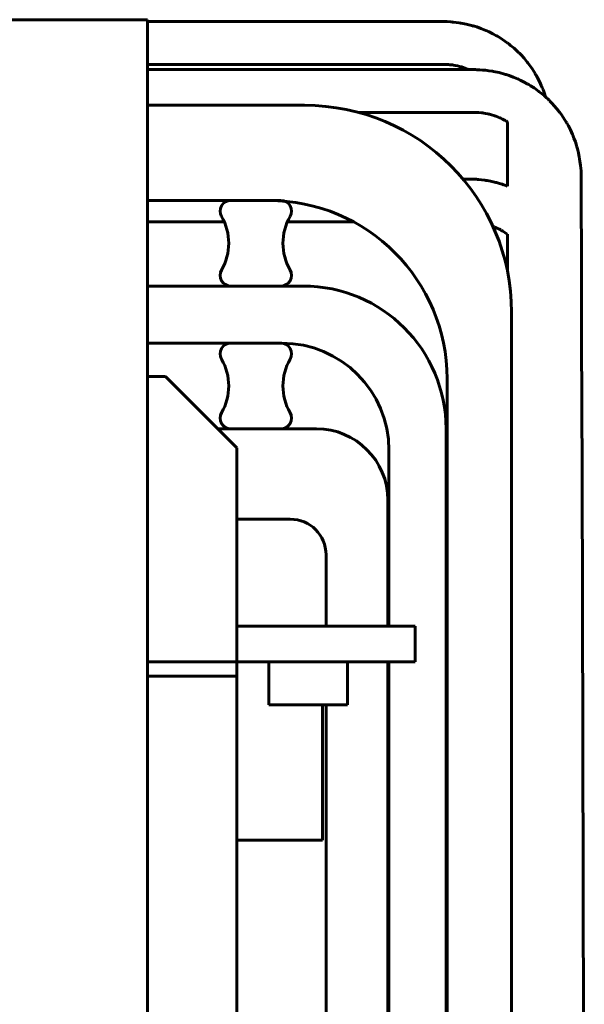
# Model space of a CAD drawing. Header units: millimetres. Extents: x 0 to 297, y 0 to 420.
# Tile 17 of 19: x 211 to 231, y 344 to 378. Entities that reach past the tile are written whole.
import ezdxf

# ---------------------------------------------------------------- set-up
doc = ezdxf.new("R2010")
doc.units = ezdxf.units.MM
doc.linetypes.add('K5LT_BASIC', pattern=[0])
doc.layers.add('Системный слой', color=7, linetype='Continuous')

# ---------------------------------------------------------------- blocks, each defined once
blk = doc.blocks.new('U108')
at = {"layer": 'Системный слой', "color": 150, "linetype": 'K5LT_BASIC', "lineweight": 60, "true_color": 0x0080ff}
blk.add_line((215.342, 365.581), (215.967, 365.581), dxfattribs=at)
blk = doc.blocks.new('U109')
at = {"layer": 'Системный слой', "color": 150, "linetype": 'K5LT_BASIC', "lineweight": 60, "true_color": 0x0080ff}
for p, q in [((223.76, 361.249), (223.76, 356.831)), ((223.76, 355.581), (223.76, 320.914))]:
    blk.add_line(p, q, dxfattribs=at)
blk = doc.blocks.new('U110')
at = {"layer": 'Системный слой', "color": 150, "linetype": 'K5LT_BASIC', "lineweight": 60, "true_color": 0x0080ff}
for p, q in [((221.592, 359.331), (221.592, 356.831)), ((221.592, 354.081), (221.592, 321.831))]:
    blk.add_line(p, q, dxfattribs=at)
blk = doc.blocks.new('U112')
at = {"layer": 'Системный слой', "color": 150, "linetype": 'K5LT_BASIC', "lineweight": 60, "true_color": 0x0080ff}
for p, q in [((196.092, 375.081), (200.342, 375.081)), ((215.342, 375.081), (220.842, 375.081))]:
    blk.add_line(p, q, dxfattribs=at)
blk = doc.blocks.new('U113')
at = {"layer": 'Системный слой', "color": 150, "linetype": 'K5LT_BASIC', "lineweight": 60, "true_color": 0x0080ff}
for p, q in [((197.35, 371.749), (200.342, 371.749)), ((205.967, 371.749), (209.717, 371.749)), ((215.342, 371.749), (219.585, 371.749))]:
    blk.add_line(p, q, dxfattribs=at)
blk = doc.blocks.new('U116')
at = {"layer": 'Системный слой', "color": 150, "linetype": 'K5LT_BASIC', "lineweight": 60, "true_color": 0x0080ff}
for p, q in [((223.797, 362.999), (223.797, 356.831)), ((223.797, 355.581), (223.797, 319.164))]:
    blk.add_line(p, q, dxfattribs=at)
blk = doc.blocks.new('U117')
at = {"layer": 'Системный слой', "color": 150, "linetype": 'K5LT_BASIC', "lineweight": 60, "true_color": 0x0080ff}
for p, q in [((196.887, 366.749), (200.342, 366.749)), ((215.342, 366.749), (220.047, 366.749))]:
    blk.add_line(p, q, dxfattribs=at)
blk = doc.blocks.new('U119')
at = {"layer": 'Системный слой', "color": 150, "linetype": 'K5LT_BASIC', "lineweight": 60, "true_color": 0x0080ff}
for p, q in [((196.137, 368.749), (200.342, 368.749)), ((206.06, 368.749), (209.624, 368.749)), ((215.342, 368.749), (220.797, 368.749))]:
    blk.add_line(p, q, dxfattribs=at)
blk = doc.blocks.new('U137')
at = {"layer": 'Системный слой', "color": 150, "linetype": 'K5LT_BASIC', "lineweight": 60, "true_color": 0x0080ff}
blk.add_line((215.342, 355.081), (218.467, 355.081), dxfattribs=at)
blk = doc.blocks.new('U147')
at = {"layer": 'Системный слой', "color": 150, "linetype": 'K5LT_BASIC', "lineweight": 60, "true_color": 0x0080ff}
blk.add_line((225.797, 356.831), (225.835, 356.831), dxfattribs=at)
blk = doc.blocks.new('U148')
at = {"layer": 'Системный слой', "color": 150, "linetype": 'K5LT_BASIC', "lineweight": 60, "true_color": 0x0080ff}
blk.add_line((225.797, 355.581), (225.835, 355.581), dxfattribs=at)
blk = doc.blocks.new('U156')
at = {"layer": 'Системный слой', "color": 150, "linetype": 'K5LT_BASIC', "lineweight": 60, "true_color": 0x0080ff}
for p, q in [((215.342, 376.515), (215.377, 376.515)), ((215.377, 376.515), (215.395, 376.515)), ((215.395, 376.515), (215.403, 376.515)), ((215.403, 376.515), (215.408, 376.515)), ((215.408, 376.515), (215.41, 376.515)), ((215.41, 376.515), (215.413, 376.515)), ((215.413, 376.515), (215.416, 376.515)), ((215.416, 376.515), (215.42, 376.515)), ((215.42, 376.515), (215.426, 376.515)), ((215.426, 376.515), (215.435, 376.515)), ((215.435, 376.515), (215.448, 376.515)), ((215.448, 376.515), (215.462, 376.515)), ((215.462, 376.515), (215.49, 376.515)), ((215.49, 376.515), (215.544, 376.515)), ((215.544, 376.515), (215.654, 376.515)), ((215.654, 376.515), (215.871, 376.515)), ((215.871, 376.515), (216.304, 376.515)), ((216.304, 376.515), (216.832, 376.515)), ((216.832, 376.515), (216.857, 376.515)), ((216.857, 376.515), (216.907, 376.515)), ((216.907, 376.515), (217.005, 376.515)), ((217.005, 376.515), (217.202, 376.515)), ((217.202, 376.515), (217.595, 376.515)), ((217.595, 376.515), (217.893, 376.515)), ((217.893, 376.515), (218.812, 376.515)), ((218.812, 376.515), (219.149, 376.515)), ((219.149, 376.515), (219.249, 376.515)), ((219.249, 376.515), (219.268, 376.515)), ((219.268, 376.515), (219.305, 376.515)), ((219.305, 376.515), (219.379, 376.515)), ((219.379, 376.515), (219.528, 376.515)), ((219.528, 376.515), (219.603, 376.515)), ((219.603, 376.515), (219.611, 376.515)), ((219.611, 376.515), (219.627, 376.515)), ((219.627, 376.515), (219.658, 376.515)), ((219.658, 376.515), (219.721, 376.515)), ((219.721, 376.515), (219.848, 376.515)), ((219.848, 376.515), (219.956, 376.515)), ((219.956, 376.515), (219.961, 376.515)), ((219.961, 376.515), (219.972, 376.515)), ((219.972, 376.515), (219.993, 376.515)), ((219.993, 376.515), (220.034, 376.515)), ((220.034, 376.515), (220.049, 376.515)), ((220.049, 376.515), (220.053, 376.515)), ((220.053, 376.515), (220.059, 376.515)), ((220.059, 376.515), (220.073, 376.515)), ((220.073, 376.515), (220.101, 376.515)), ((220.101, 376.515), (220.157, 376.515)), ((220.157, 376.515), (220.235, 376.515)), ((220.235, 376.515), (220.241, 376.515)), ((220.241, 376.515), (220.254, 376.515)), ((220.254, 376.515), (220.279, 376.515)), ((220.279, 376.515), (220.328, 376.515)), ((220.328, 376.515), (220.428, 376.515)), ((220.428, 376.515), (220.609, 376.515)), ((220.609, 376.515), (220.62, 376.515)), ((220.62, 376.515), (220.644, 376.515)), ((220.644, 376.515), (220.691, 376.515)), ((220.691, 376.515), (220.785, 376.515)), ((220.785, 376.515), (220.974, 376.515)), ((220.974, 376.515), (221.355, 376.515)), ((221.355, 376.515), (221.371, 376.515)), ((221.371, 376.515), (221.403, 376.515)), ((221.403, 376.515), (221.468, 376.515)), ((221.468, 376.515), (221.598, 376.515)), ((221.598, 376.515), (221.859, 376.515)), ((221.859, 376.515), (222.39, 376.515)), ((222.39, 376.515), (222.439, 376.515)), ((222.439, 376.515), (222.454, 376.515)), ((222.454, 376.515), (222.484, 376.515)), ((222.484, 376.515), (222.545, 376.515)), ((222.545, 376.515), (222.666, 376.515)), ((222.666, 376.515), (222.783, 376.515)), ((222.783, 376.515), (222.787, 376.515)), ((222.787, 376.515), (222.797, 376.515)), ((222.797, 376.515), (222.817, 376.515)), ((222.817, 376.515), (222.855, 376.515)), ((222.855, 376.515), (222.87, 376.515)), ((222.87, 376.515), (222.872, 376.515)), ((222.872, 376.515), (222.877, 376.515)), ((222.877, 376.515), (222.886, 376.515)), ((222.886, 376.515), (222.903, 376.515)), ((222.903, 376.515), (222.939, 376.515)), ((222.939, 376.515), (222.958, 376.515)), ((222.958, 376.515), (222.961, 376.515)), ((222.961, 376.515), (222.968, 376.515)), ((222.968, 376.515), (222.98, 376.515)), ((222.98, 376.515), (223.005, 376.515)), ((223.005, 376.515), (223.055, 376.515)), ((223.055, 376.515), (223.136, 376.515)), ((223.136, 376.515), (223.141, 376.515)), ((223.141, 376.515), (223.153, 376.515)), ((223.153, 376.515), (223.176, 376.515)), ((223.176, 376.515), (223.222, 376.515)), ((223.222, 376.515), (223.315, 376.515)), ((223.315, 376.515), (223.489, 376.515)), ((223.489, 376.515), (223.497, 376.515)), ((223.497, 376.515), (223.513, 376.515)), ((223.513, 376.515), (223.545, 376.515)), ((223.545, 376.515), (223.608, 376.515)), ((223.608, 376.515), (223.736, 376.515)), ((223.736, 376.515), (223.878, 376.515)), ((223.878, 376.515), (223.885, 376.515)), ((223.885, 376.515), (223.899, 376.515)), ((223.899, 376.515), (223.927, 376.515)), ((223.927, 376.515), (223.983, 376.515)), ((223.983, 376.515), (224.096, 376.515)), ((224.096, 376.515), (224.136, 376.515)), ((224.136, 376.515), (224.14, 376.515)), ((224.14, 376.515), (224.147, 376.515)), ((224.147, 376.515), (224.162, 376.515)), ((224.162, 376.515), (224.192, 376.515)), ((224.192, 376.515), (224.202, 376.515)), ((224.202, 376.515), (224.203, 376.515)), ((224.203, 376.515), (224.207, 376.515)), ((224.207, 376.515), (224.214, 376.515)), ((224.214, 376.515), (224.228, 376.515)), ((224.228, 376.515), (224.257, 376.515)), ((224.257, 376.515), (224.267, 376.515)), ((224.267, 376.515), (224.268, 376.515)), ((224.268, 376.515), (224.271, 376.515)), ((224.271, 376.515), (224.276, 376.515)), ((224.276, 376.515), (224.288, 376.515)), ((224.288, 376.515), (224.293, 376.515)), ((224.293, 376.515), (224.294, 376.515)), ((224.294, 376.515), (224.297, 376.515)), ((224.297, 376.515), (224.302, 376.515)), ((224.302, 376.515), (224.312, 376.515)), ((224.312, 376.515), (224.332, 376.515)), ((224.332, 376.515), (224.345, 376.515)), ((224.345, 376.515), (224.348, 376.515)), ((224.348, 376.515), (224.352, 376.515)), ((224.352, 376.515), (224.36, 376.515)), ((224.36, 376.515), (224.376, 376.515)), ((224.376, 376.515), (224.408, 376.515)), ((224.408, 376.515), (224.449, 376.515)), ((224.449, 376.515), (224.45, 376.515)), ((224.45, 376.515), (224.454, 376.515)), ((224.454, 376.515), (224.461, 376.515)), ((224.461, 376.515), (224.472, 376.515)), ((224.472, 376.515), (224.473, 376.515)), ((224.473, 376.515), (224.475, 376.515)), ((224.475, 376.515), (224.48, 376.515)), ((224.48, 376.515), (224.488, 376.515)), ((224.488, 376.515), (224.497, 376.515)), ((224.497, 376.515), (224.5, 376.515)), ((224.5, 376.515), (224.507, 376.515)), ((224.507, 376.515), (224.52, 376.515)), ((224.52, 376.515), (224.545, 376.515)), ((224.545, 376.515), (224.597, 376.515)), ((224.597, 376.515), (224.701, 376.515)), ((224.701, 376.515), (224.751, 376.515)), ((224.751, 376.515), (224.755, 376.515)), ((224.755, 376.515), (224.764, 376.515)), ((224.764, 376.515), (224.781, 376.515)), ((224.781, 376.515), (224.815, 376.515)), ((224.815, 376.515), (224.877, 376.515)), ((224.877, 376.515), (224.879, 376.515)), ((224.879, 376.515), (224.885, 376.515)), ((224.885, 376.515), (224.895, 376.515)), ((224.895, 376.515), (224.916, 376.515)), ((224.916, 376.515), (224.959, 376.515)), ((224.959, 376.515), (224.967, 376.515)), ((224.967, 376.515), (224.969, 376.515)), ((224.969, 376.515), (224.97, 376.515)), ((224.97, 376.515), (224.972, 376.515)), ((224.972, 376.515), (224.973, 376.515)), ((224.973, 376.515), (224.976, 376.515)), ((224.976, 376.515), (224.979, 376.515)), ((224.979, 376.515), (224.985, 376.515)), ((224.985, 376.515), (224.99, 376.515)), ((224.99, 376.515), (224.992, 376.515)), ((224.992, 376.515), (224.993, 376.515)), ((224.993, 376.515), (224.997, 376.515)), ((224.997, 376.515), (225.005, 376.515)), ((225.005, 376.515), (225.014, 376.515)), ((225.014, 376.515), (225.015, 376.515)), ((225.015, 376.515), (225.017, 376.515)), ((225.017, 376.515), (225.021, 376.515)), ((225.021, 376.515), (225.03, 376.515)), ((225.03, 376.515), (225.047, 376.515)), ((225.047, 376.515), (225.058, 376.515)), ((225.058, 376.515), (225.059, 376.515)), ((225.059, 376.515), (225.062, 376.515)), ((225.062, 376.515), (225.068, 376.515)), ((225.068, 376.515), (225.08, 376.515)), ((225.08, 376.515), (225.105, 376.515)), ((225.105, 376.515), (225.147, 376.515)), ((225.147, 376.515), (225.15, 376.515)), ((225.15, 376.515), (225.156, 376.515)), ((225.156, 376.515), (225.168, 376.515)), ((225.168, 376.515), (225.191, 376.515)), ((225.191, 376.515), (225.209, 376.515)), ((225.209, 376.515), (225.218, 376.515)), ((225.218, 376.515), (225.223, 376.515)), ((225.223, 376.515), (225.226, 376.515)), ((225.226, 376.515), (225.229, 376.515)), ((225.229, 376.515), (225.234, 376.515)), ((225.234, 376.515), (225.241, 376.515)), ((225.241, 376.515), (225.252, 376.515)), ((225.252, 376.515), (225.268, 376.515)), ((225.268, 376.515), (225.293, 376.515)), ((225.293, 376.515), (225.328, 376.515)), ((225.328, 376.515), (225.334, 376.515)), ((225.334, 376.515), (225.345, 376.515)), ((225.345, 376.515), (225.367, 376.515)), ((225.367, 376.515), (225.41, 376.515)), ((225.41, 376.515), (225.496, 376.515)), ((225.496, 376.515), (225.657, 376.515)), ((225.657, 376.515), (225.662, 376.515)), ((225.662, 376.515), (225.667, 376.515)), ((225.667, 376.515), (225.676, 376.515)), ((225.676, 376.515), (225.696, 376.515)), ((225.696, 376.515), (225.734, 376.514)), ((225.734, 376.514), (225.808, 376.513)), ((225.808, 376.513), (225.827, 376.512)), ((225.827, 376.512), (225.83, 376.512)), ((225.83, 376.512), (225.837, 376.511)), ((225.837, 376.511), (225.851, 376.511)), ((225.851, 376.511), (225.878, 376.509)), ((225.878, 376.509), (225.932, 376.505)), ((225.932, 376.505), (225.998, 376.498)), ((225.998, 376.498), (226.002, 376.497)), ((226.002, 376.497), (226.01, 376.496)), ((226.01, 376.496), (226.025, 376.494)), ((226.025, 376.494), (226.056, 376.49)), ((226.056, 376.49), (226.118, 376.479)), ((226.118, 376.479), (226.205, 376.461)), ((226.205, 376.461), (226.209, 376.46)), ((226.209, 376.46), (226.218, 376.458)), ((226.218, 376.458), (226.235, 376.454)), ((226.235, 376.454), (226.27, 376.445)), ((226.27, 376.445), (226.341, 376.424)), ((226.341, 376.424), (226.424, 376.397)), ((226.424, 376.397), (226.428, 376.395)), ((226.428, 376.395), (226.435, 376.393)), ((226.435, 376.393), (226.451, 376.387)), ((226.451, 376.387), (226.482, 376.375)), ((226.482, 376.375), (226.546, 376.35)), ((226.546, 376.35), (226.574, 376.339)), ((226.574, 376.339), (226.576, 376.338)), ((226.576, 376.338), (226.578, 376.337)), ((226.578, 376.337), (226.579, 376.337)), ((226.579, 376.337), (226.58, 376.336)), ((226.58, 376.336), (226.581, 376.336)), ((226.581, 376.336), (226.582, 376.335)), ((226.582, 376.335), (226.584, 376.335)), ((226.584, 376.335), (226.586, 376.334)), ((226.586, 376.334), (226.59, 376.332)), ((226.59, 376.332), (226.592, 376.331)), ((227.94, 374.508), (227.941, 374.504)), ((227.941, 374.504), (227.941, 374.502)), ((227.941, 374.502), (227.941, 374.501)), ((227.941, 374.501), (227.941, 374.501)), ((227.941, 374.501), (227.941, 374.5)), ((227.941, 374.5), (227.941, 374.5)), ((227.941, 374.5), (227.941, 374.5)), ((227.941, 374.5), (227.941, 374.499)), ((227.941, 374.499), (227.941, 374.499)), ((227.941, 374.499), (227.941, 374.498)), ((227.941, 374.498), (227.942, 374.496)), ((227.942, 374.496), (227.942, 374.496)), ((227.942, 374.496), (227.942, 374.495)), ((227.942, 374.495), (227.942, 374.492)), ((227.942, 374.492), (227.942, 374.488)), ((227.942, 374.488), (227.943, 374.479)), ((227.943, 374.479), (227.944, 374.462)), ((227.944, 374.462), (227.947, 374.426)), ((227.947, 374.426), (227.95, 374.356)), ((227.95, 374.356), (227.951, 374.291)), ((227.951, 374.291), (227.952, 374.287)), ((227.952, 374.287), (227.952, 374.278)), ((227.952, 374.278), (227.952, 374.262)), ((227.952, 374.262), (227.952, 374.228)), ((227.952, 374.228), (227.952, 374.189)), ((227.952, 374.189), (227.952, 374.17)), ((227.952, 374.17), (227.952, 374.16)), ((227.952, 374.16), (227.952, 374.154)), ((227.952, 374.154), (227.952, 374.146)), ((227.952, 374.146), (227.952, 374.14)), ((227.952, 374.14), (227.952, 374.13)), ((227.952, 374.13), (227.952, 374.115)), ((227.952, 374.115), (227.952, 374.093)), ((227.952, 374.093), (227.952, 374.089)), ((227.952, 374.089), (227.952, 374.082)), ((227.952, 374.082), (227.952, 374.066)), ((227.952, 374.066), (227.952, 374.058)), ((227.952, 374.058), (227.952, 374.045)), ((227.952, 374.045), (227.952, 374.026)), ((227.952, 374.026), (227.952, 373.998)), ((227.952, 373.998), (227.952, 373.956)), ((227.952, 373.956), (227.952, 373.899)), ((227.952, 373.899), (227.952, 373.893)), ((227.952, 373.893), (227.952, 373.88)), ((227.952, 373.88), (227.952, 373.854)), ((227.952, 373.854), (227.952, 373.801)), ((227.952, 373.801), (227.952, 373.695)), ((227.952, 373.695), (227.952, 373.636)), ((227.952, 373.636), (227.952, 373.606)), ((227.952, 373.606), (227.952, 373.592)), ((227.952, 373.592), (227.952, 373.584)), ((227.952, 373.584), (227.952, 373.578)), ((227.952, 373.578), (227.952, 373.569)), ((227.952, 373.569), (227.952, 373.555)), ((227.952, 373.555), (227.952, 373.535)), ((227.952, 373.535), (227.952, 373.505)), ((227.952, 373.505), (227.952, 373.461)), ((227.952, 373.461), (227.952, 373.456)), ((227.952, 373.456), (227.952, 373.445)), ((227.952, 373.445), (227.952, 373.423)), ((227.952, 373.423), (227.952, 373.388)), ((227.952, 373.388), (227.952, 373.386)), ((227.952, 373.386), (227.952, 373.382)), ((227.952, 373.382), (227.952, 373.375)), ((227.952, 373.375), (227.952, 373.36)), ((227.952, 373.36), (227.952, 373.33)), ((227.952, 373.33), (227.952, 373.295)), ((227.952, 373.295), (227.952, 373.294)), ((227.952, 373.294), (227.952, 373.292)), ((227.952, 373.292), (227.952, 373.286)), ((227.952, 373.286), (227.952, 373.279)), ((227.952, 373.279), (227.952, 373.275)), ((227.952, 373.275), (227.952, 373.274)), ((227.952, 373.274), (227.952, 373.272)), ((227.952, 373.272), (227.952, 373.271)), ((227.952, 373.271), (227.952, 373.269)), ((227.952, 373.269), (227.952, 373.265)), ((227.952, 373.265), (227.952, 373.256)), ((227.952, 373.256), (227.952, 373.249)), ((227.952, 373.249), (227.952, 373.248)), ((227.952, 373.248), (227.952, 373.246)), ((227.952, 373.246), (227.952, 373.241)), ((227.952, 373.241), (227.952, 373.233)), ((227.952, 373.233), (227.952, 373.215)), ((227.952, 373.215), (227.952, 373.203)), ((227.952, 373.203), (227.952, 373.202)), ((227.952, 373.202), (227.952, 373.198)), ((227.952, 373.198), (227.952, 373.191)), ((227.952, 373.191), (227.952, 373.176)), ((227.952, 373.176), (227.952, 373.147)), ((227.952, 373.147), (227.952, 373.112)), ((227.952, 373.112), (227.952, 373.109)), ((227.952, 373.109), (227.952, 373.102)), ((227.952, 373.102), (227.952, 373.089)), ((227.952, 373.089), (227.952, 373.063)), ((227.952, 373.063), (227.952, 373.012)), ((227.952, 373.012), (227.952, 372.929)), ((227.952, 372.929), (227.952, 372.923)), ((227.952, 372.923), (227.952, 372.91)), ((227.952, 372.91), (227.952, 372.885)), ((227.952, 372.885), (227.952, 372.853)), ((227.952, 372.853), (227.952, 372.78)), ((227.952, 372.78), (227.952, 372.751)), ((227.952, 372.751), (227.952, 372.707)), ((227.952, 372.707), (227.952, 372.642)), ((227.952, 372.642), (227.952, 372.569)), ((227.952, 372.569), (227.952, 372.564)), ((227.952, 372.564), (227.952, 372.553)), ((227.952, 372.553), (227.952, 372.532)), ((227.952, 372.532), (227.952, 372.489)), ((227.952, 372.489), (227.952, 372.453)), ((227.952, 372.453), (227.952, 372.45)), ((227.952, 372.45), (227.952, 372.444)), ((227.952, 372.444), (227.952, 372.432)), ((227.952, 372.432), (227.952, 372.408)), ((227.952, 372.408), (227.952, 372.364)), ((227.952, 372.364), (227.952, 372.342)), ((227.952, 372.342), (227.952, 372.331)), ((227.952, 372.331), (227.952, 372.317)), ((227.952, 372.317), (227.952, 372.287)), ((227.952, 372.287), (227.952, 372.278)), ((227.952, 372.278), (227.952, 372.252)), ((227.952, 370.558), (227.952, 369.252))]:
    blk.add_line(p, q, dxfattribs=at)
blk = doc.blocks.new('U157')
at = {"layer": 'Системный слой', "color": 150, "linetype": 'K5LT_BASIC', "lineweight": 60, "true_color": 0x0080ff}
for p, q in [((215.342, 378.015), (215.384, 378.015)), ((215.384, 378.015), (215.405, 378.015)), ((215.405, 378.015), (215.415, 378.015)), ((215.415, 378.015), (215.421, 378.015)), ((215.421, 378.015), (215.427, 378.015)), ((215.427, 378.015), (215.431, 378.015)), ((215.431, 378.015), (215.436, 378.015)), ((215.436, 378.015), (215.444, 378.015)), ((215.444, 378.015), (215.455, 378.015)), ((215.455, 378.015), (215.459, 378.015)), ((215.459, 378.015), (215.466, 378.015)), ((215.466, 378.015), (215.481, 378.015)), ((215.481, 378.015), (215.51, 378.015)), ((215.51, 378.015), (215.568, 378.015)), ((215.568, 378.015), (215.684, 378.015)), ((215.684, 378.015), (215.916, 378.015)), ((215.916, 378.015), (216.383, 378.015)), ((216.383, 378.015), (217.055, 378.015)), ((217.055, 378.015), (218.304, 378.015)), ((218.304, 378.015), (219.541, 378.015)), ((219.541, 378.015), (219.553, 378.015)), ((219.553, 378.015), (219.575, 378.015)), ((219.575, 378.015), (219.621, 378.015)), ((219.621, 378.015), (219.713, 378.015)), ((219.713, 378.015), (219.749, 378.015)), ((219.749, 378.015), (219.754, 378.015)), ((219.754, 378.015), (219.764, 378.015)), ((219.764, 378.015), (219.785, 378.015)), ((219.785, 378.015), (219.827, 378.015)), ((219.827, 378.015), (219.91, 378.015)), ((219.91, 378.015), (219.955, 378.015)), ((219.955, 378.015), (219.959, 378.015)), ((219.959, 378.015), (219.967, 378.015)), ((219.967, 378.015), (219.983, 378.015)), ((219.983, 378.015), (220.014, 378.015)), ((220.014, 378.015), (220.047, 378.015)), ((220.047, 378.015), (220.05, 378.015)), ((220.05, 378.015), (220.058, 378.015)), ((220.058, 378.015), (220.072, 378.015)), ((220.072, 378.015), (220.102, 378.015)), ((220.102, 378.015), (220.161, 378.015)), ((220.161, 378.015), (220.229, 378.015)), ((220.229, 378.015), (220.236, 378.015)), ((220.236, 378.015), (220.248, 378.015)), ((220.248, 378.015), (220.274, 378.015)), ((220.274, 378.015), (220.325, 378.015)), ((220.325, 378.015), (220.426, 378.015)), ((220.426, 378.015), (220.594, 378.015)), ((220.594, 378.015), (220.606, 378.015)), ((220.606, 378.015), (220.63, 378.015)), ((220.63, 378.015), (220.676, 378.015)), ((220.676, 378.015), (220.77, 378.015)), ((220.77, 378.015), (220.956, 378.015)), ((220.956, 378.015), (221.316, 378.015)), ((221.316, 378.015), (221.334, 378.015)), ((221.334, 378.015), (221.368, 378.015)), ((221.368, 378.015), (221.437, 378.015)), ((221.437, 378.015), (221.575, 378.015)), ((221.575, 378.015), (221.849, 378.015)), ((221.849, 378.015), (222.238, 378.015)), ((222.238, 378.015), (222.252, 378.015)), ((222.252, 378.015), (222.28, 378.015)), ((222.28, 378.015), (222.335, 378.015)), ((222.335, 378.015), (222.445, 378.015)), ((222.445, 378.015), (222.633, 378.015)), ((222.633, 378.015), (222.638, 378.015)), ((222.638, 378.015), (222.649, 378.015)), ((222.649, 378.015), (222.672, 378.015)), ((222.672, 378.015), (222.716, 378.015)), ((222.716, 378.015), (222.731, 378.015)), ((222.731, 378.015), (222.734, 378.015)), ((222.734, 378.015), (222.739, 378.015)), ((222.739, 378.015), (222.75, 378.015)), ((222.75, 378.015), (222.77, 378.015)), ((222.77, 378.015), (222.812, 378.015)), ((222.812, 378.015), (222.829, 378.015)), ((222.829, 378.015), (222.831, 378.015)), ((222.831, 378.015), (222.836, 378.015)), ((222.836, 378.015), (222.844, 378.015)), ((222.844, 378.015), (222.86, 378.015)), ((222.86, 378.015), (222.877, 378.015)), ((222.877, 378.015), (222.879, 378.015)), ((222.879, 378.015), (222.883, 378.015)), ((222.883, 378.015), (222.891, 378.015)), ((222.891, 378.015), (222.908, 378.015)), ((222.908, 378.015), (222.94, 378.015)), ((222.94, 378.015), (222.973, 378.015)), ((222.973, 378.015), (222.976, 378.015)), ((222.976, 378.015), (222.983, 378.015)), ((222.983, 378.015), (222.997, 378.015)), ((222.997, 378.015), (223.024, 378.015)), ((223.024, 378.015), (223.079, 378.015)), ((223.079, 378.015), (223.164, 378.015)), ((223.164, 378.015), (223.17, 378.015)), ((223.17, 378.015), (223.182, 378.015)), ((223.182, 378.015), (223.207, 378.015)), ((223.207, 378.015), (223.257, 378.015)), ((223.257, 378.015), (223.357, 378.015)), ((223.357, 378.015), (223.538, 378.015)), ((223.538, 378.015), (223.545, 378.015)), ((223.545, 378.015), (223.558, 378.015)), ((223.558, 378.015), (223.585, 378.015)), ((223.585, 378.015), (223.638, 378.015)), ((223.638, 378.015), (223.744, 378.015)), ((223.744, 378.015), (223.776, 378.015)), ((223.776, 378.015), (223.783, 378.015)), ((223.783, 378.015), (223.796, 378.015)), ((223.796, 378.015), (223.822, 378.015)), ((223.822, 378.015), (223.875, 378.015)), ((223.875, 378.015), (223.981, 378.015)), ((223.981, 378.015), (224.144, 378.015)), ((224.144, 378.015), (224.149, 378.015)), ((224.149, 378.015), (224.159, 378.015)), ((224.159, 378.015), (224.18, 378.015)), ((224.18, 378.015), (224.221, 378.015)), ((224.221, 378.015), (224.235, 378.015)), ((224.235, 378.015), (224.237, 378.015)), ((224.237, 378.015), (224.24, 378.015)), ((224.24, 378.015), (224.247, 378.015)), ((224.247, 378.015), (224.258, 378.015)), ((224.258, 378.015), (224.259, 378.015)), ((224.259, 378.015), (224.262, 378.015)), ((224.262, 378.015), (224.266, 378.015)), ((224.266, 378.015), (224.276, 378.015)), ((224.276, 378.015), (224.281, 378.015)), ((224.281, 378.015), (224.282, 378.015)), ((224.282, 378.015), (224.285, 378.015)), ((224.285, 378.015), (224.29, 378.015)), ((224.29, 378.015), (224.3, 378.015)), ((224.3, 378.015), (224.32, 378.015)), ((224.32, 378.015), (224.322, 378.015)), ((224.322, 378.015), (224.324, 378.015)), ((224.324, 378.015), (224.328, 378.015)), ((224.328, 378.015), (224.337, 378.015)), ((224.337, 378.015), (224.354, 378.015)), ((224.354, 378.015), (224.389, 378.015)), ((224.389, 378.015), (224.402, 378.015)), ((224.402, 378.015), (224.405, 378.015)), ((224.405, 378.015), (224.411, 378.015)), ((224.411, 378.015), (224.422, 378.015)), ((224.422, 378.015), (224.445, 378.015)), ((224.445, 378.015), (224.492, 378.015)), ((224.492, 378.015), (224.584, 378.015)), ((224.584, 378.015), (224.611, 378.015)), ((224.611, 378.015), (224.664, 378.015)), ((224.664, 378.015), (224.77, 378.015)), ((224.77, 378.015), (224.88, 378.015)), ((224.88, 378.015), (224.898, 378.015)), ((224.898, 378.015), (224.907, 378.015)), ((224.907, 378.015), (224.912, 378.015)), ((224.912, 378.015), (224.917, 378.015)), ((224.917, 378.015), (224.921, 378.015)), ((224.921, 378.015), (224.926, 378.015)), ((224.926, 378.015), (224.933, 378.015)), ((224.933, 378.015), (224.944, 378.015)), ((224.944, 378.015), (224.961, 378.015)), ((224.961, 378.015), (224.986, 378.015)), ((224.986, 378.015), (224.989, 378.015)), ((224.989, 378.015), (224.99, 378.015)), ((224.99, 378.015), (224.994, 378.015)), ((224.994, 378.015), (225, 378.015)), ((225, 378.015), (225.012, 378.015)), ((225.012, 378.015), (225.013, 378.015)), ((225.013, 378.015), (225.015, 378.015)), ((225.015, 378.015), (225.02, 378.015)), ((225.02, 378.015), (225.028, 378.015)), ((225.028, 378.015), (225.046, 378.015)), ((225.046, 378.015), (225.053, 378.015)), ((225.053, 378.015), (225.054, 378.015)), ((225.054, 378.015), (225.057, 378.015)), ((225.057, 378.015), (225.063, 378.015)), ((225.063, 378.015), (225.074, 378.015)), ((225.074, 378.015), (225.097, 378.015)), ((225.097, 378.015), (225.134, 378.015)), ((225.134, 378.015), (225.137, 378.015)), ((225.137, 378.015), (225.142, 378.015)), ((225.142, 378.015), (225.153, 378.015)), ((225.153, 378.015), (225.174, 378.015)), ((225.174, 378.015), (225.199, 378.015)), ((225.199, 378.015), (225.212, 378.015)), ((225.212, 378.015), (225.218, 378.015)), ((225.218, 378.015), (225.226, 378.015)), ((225.226, 378.015), (225.23, 378.015)), ((225.23, 378.015), (225.237, 378.015)), ((225.237, 378.015), (225.247, 378.015)), ((225.247, 378.015), (225.262, 378.015)), ((225.262, 378.015), (225.284, 378.015)), ((225.284, 378.015), (225.295, 378.015)), ((225.295, 378.015), (225.3, 378.015)), ((225.3, 378.015), (225.311, 378.015)), ((225.311, 378.015), (225.331, 378.015)), ((225.331, 378.015), (225.372, 378.015)), ((225.372, 378.015), (225.455, 378.015)), ((225.455, 378.015), (225.583, 378.015)), ((225.583, 378.015), (225.627, 378.015)), ((225.627, 378.015), (225.631, 378.015)), ((225.631, 378.015), (225.641, 378.015)), ((225.641, 378.015), (225.659, 378.015)), ((225.659, 378.015), (225.697, 378.015)), ((225.697, 378.015), (225.72, 378.015)), ((225.72, 378.015), (225.723, 378.015)), ((225.723, 378.015), (225.73, 378.015)), ((225.73, 378.015), (225.744, 378.014)), ((225.744, 378.014), (225.773, 378.014)), ((225.773, 378.014), (225.83, 378.012)), ((225.83, 378.012), (225.947, 378.005)), ((225.947, 378.005), (225.971, 378.004)), ((225.971, 378.004), (225.976, 378.003)), ((225.976, 378.003), (225.987, 378.002)), ((225.987, 378.002), (226.01, 378)), ((226.01, 378), (226.055, 377.996)), ((226.055, 377.996), (226.146, 377.985)), ((226.146, 377.985), (226.262, 377.969)), ((226.262, 377.969), (226.27, 377.968)), ((226.27, 377.968), (226.286, 377.965)), ((226.286, 377.965), (226.317, 377.96)), ((226.317, 377.96), (226.38, 377.949)), ((226.38, 377.949), (226.505, 377.924)), ((226.505, 377.924), (226.729, 377.869)), ((226.729, 377.869), (226.739, 377.866)), ((226.739, 377.866), (226.758, 377.86)), ((226.758, 377.86), (226.796, 377.849)), ((226.796, 377.849), (226.871, 377.826)), ((226.871, 377.826), (227.018, 377.776)), ((227.018, 377.776), (227.187, 377.708)), ((227.187, 377.708), (227.195, 377.704)), ((227.195, 377.704), (227.211, 377.697)), ((227.211, 377.697), (227.244, 377.683)), ((227.244, 377.683), (227.308, 377.653)), ((227.308, 377.653), (227.433, 377.591)), ((227.433, 377.591), (227.541, 377.533)), ((227.541, 377.533), (227.548, 377.528)), ((227.548, 377.528), (227.564, 377.519)), ((227.564, 377.519), (227.595, 377.502)), ((227.595, 377.502), (227.656, 377.465)), ((227.656, 377.465), (227.774, 377.39)), ((227.774, 377.39), (227.942, 377.272)), ((227.942, 377.272), (227.95, 377.266)), ((227.95, 377.266), (227.966, 377.254)), ((227.966, 377.254), (227.997, 377.23)), ((227.997, 377.23), (228.059, 377.181)), ((228.059, 377.181), (228.179, 377.079)), ((228.179, 377.079), (228.316, 376.953)), ((228.316, 376.953), (228.324, 376.946)), ((228.324, 376.946), (228.338, 376.932)), ((228.338, 376.932), (228.366, 376.903)), ((228.366, 376.903), (228.422, 376.846)), ((228.422, 376.846), (228.529, 376.728)), ((228.529, 376.728), (228.64, 376.594)), ((228.64, 376.594), (228.647, 376.586)), ((228.647, 376.586), (228.659, 376.57)), ((228.659, 376.57), (228.683, 376.539)), ((228.683, 376.539), (228.73, 376.475)), ((228.73, 376.475), (228.821, 376.345)), ((228.821, 376.345), (228.918, 376.192)), ((228.918, 376.192), (228.923, 376.183)), ((228.923, 376.183), (228.934, 376.166)), ((228.934, 376.166), (228.954, 376.132)), ((228.954, 376.132), (228.993, 376.062)), ((228.993, 376.062), (229.066, 375.92)), ((229.066, 375.92), (229.142, 375.757)), ((229.142, 375.757), (229.146, 375.748)), ((229.146, 375.748), (229.153, 375.732)), ((229.153, 375.732), (229.167, 375.698)), ((229.167, 375.698), (229.194, 375.63)), ((229.194, 375.63), (229.244, 375.491)), ((229.244, 375.491), (229.28, 375.379)), ((229.28, 375.379), (229.281, 375.377)), ((229.281, 375.377), (229.281, 375.376)), ((229.281, 375.376), (229.282, 375.374)), ((229.282, 375.374), (229.282, 375.374))]:
    blk.add_line(p, q, dxfattribs=at)
blk = doc.blocks.new('U162')
at = {"layer": 'Системный слой', "color": 150, "linetype": 'K5LT_BASIC', "lineweight": 60, "true_color": 0x0080ff}
for p, q in [((215.342, 376.331), (222.722, 376.331)), ((222.722, 376.331), (222.846, 376.331)), ((222.846, 376.331), (222.854, 376.331)), ((222.854, 376.331), (222.869, 376.331)), ((222.869, 376.331), (222.9, 376.331)), ((222.9, 376.331), (222.908, 376.331)), ((222.908, 376.331), (222.925, 376.331)), ((222.925, 376.331), (222.959, 376.331)), ((222.959, 376.331), (223.026, 376.331)), ((223.026, 376.331), (223.162, 376.331)), ((223.162, 376.331), (223.437, 376.331)), ((223.437, 376.331), (223.791, 376.331)), ((223.791, 376.331), (224.235, 376.331)), ((224.235, 376.331), (224.838, 376.331)), ((224.838, 376.331), (224.846, 376.331)), ((224.846, 376.331), (224.86, 376.331)), ((224.86, 376.331), (224.889, 376.331)), ((224.889, 376.331), (224.947, 376.331)), ((224.947, 376.331), (225.061, 376.331)), ((225.061, 376.331), (225.084, 376.331)), ((225.084, 376.331), (225.092, 376.331)), ((225.092, 376.331), (225.106, 376.331)), ((225.106, 376.331), (225.135, 376.331)), ((225.135, 376.331), (225.191, 376.331)), ((225.191, 376.331), (225.302, 376.331)), ((225.302, 376.331), (225.391, 376.331)), ((225.391, 376.331), (225.399, 376.331)), ((225.399, 376.331), (225.411, 376.331)), ((225.411, 376.331), (225.435, 376.331)), ((225.435, 376.331), (225.467, 376.331)), ((225.467, 376.331), (225.475, 376.331)), ((225.475, 376.331), (225.484, 376.331)), ((225.484, 376.331), (225.492, 376.331)), ((225.492, 376.331), (225.5, 376.331)), ((225.5, 376.331), (225.508, 376.331)), ((225.508, 376.331), (225.515, 376.331)), ((225.515, 376.331), (225.526, 376.331)), ((225.526, 376.331), (225.534, 376.331)), ((225.534, 376.331), (225.542, 376.331)), ((225.542, 376.331), (225.551, 376.331)), ((225.551, 376.331), (225.57, 376.331)), ((225.57, 376.331), (225.59, 376.331)), ((225.59, 376.331), (225.598, 376.331)), ((225.598, 376.331), (225.607, 376.331)), ((225.607, 376.331), (225.626, 376.331)), ((225.626, 376.331), (225.664, 376.331)), ((225.664, 376.331), (225.701, 376.331)), ((225.701, 376.331), (225.709, 376.331)), ((225.709, 376.331), (225.72, 376.331)), ((225.72, 376.331), (225.742, 376.331)), ((225.742, 376.331), (225.785, 376.331)), ((225.785, 376.331), (225.871, 376.331)), ((225.871, 376.331), (225.919, 376.331)), ((225.919, 376.331), (225.926, 376.331)), ((225.926, 376.331), (225.94, 376.331)), ((225.94, 376.331), (225.968, 376.331)), ((225.968, 376.331), (226.024, 376.331)), ((226.024, 376.331), (226.101, 376.331)), ((226.101, 376.331), (226.14, 376.331)), ((226.14, 376.331), (226.23, 376.331)), ((226.23, 376.331), (226.318, 376.331)), ((226.318, 376.331), (226.345, 376.331)), ((226.345, 376.331), (226.352, 376.331)), ((226.352, 376.331), (226.366, 376.331)), ((226.366, 376.331), (226.395, 376.331)), ((226.395, 376.331), (226.453, 376.331)), ((226.453, 376.331), (226.569, 376.331)), ((226.569, 376.331), (226.594, 376.331)), ((226.594, 376.331), (226.601, 376.331)), ((226.601, 376.331), (226.613, 376.331)), ((226.613, 376.331), (226.638, 376.331)), ((226.638, 376.331), (226.686, 376.331)), ((226.686, 376.331), (226.782, 376.331)), ((226.782, 376.331), (226.789, 376.331)), ((226.789, 376.331), (226.802, 376.331)), ((226.802, 376.331), (226.827, 376.331)), ((226.827, 376.331), (226.878, 376.329)), ((226.878, 376.329), (226.98, 376.325)), ((226.98, 376.325), (227.075, 376.318)), ((227.075, 376.318), (227.083, 376.317)), ((227.083, 376.317), (227.097, 376.316)), ((227.097, 376.316), (227.125, 376.313)), ((227.125, 376.313), (227.182, 376.307)), ((227.182, 376.307), (227.294, 376.292)), ((227.294, 376.292), (227.397, 376.276)), ((227.397, 376.276), (227.406, 376.275)), ((227.406, 376.275), (227.422, 376.272)), ((227.422, 376.272), (227.455, 376.266)), ((227.455, 376.266), (227.52, 376.253)), ((227.52, 376.253), (227.651, 376.225)), ((227.651, 376.225), (227.875, 376.165)), ((227.875, 376.165), (227.884, 376.163)), ((227.884, 376.163), (227.902, 376.157)), ((227.902, 376.157), (227.938, 376.146)), ((227.938, 376.146), (228.01, 376.122)), ((228.01, 376.122), (228.15, 376.071)), ((228.15, 376.071), (228.276, 376.02)), ((228.276, 376.02), (228.283, 376.016)), ((228.283, 376.016), (228.299, 376.009)), ((228.299, 376.009), (228.33, 375.996)), ((228.33, 375.996), (228.391, 375.967)), ((228.391, 375.967), (228.512, 375.907)), ((228.512, 375.907), (228.637, 375.839)), ((228.637, 375.839), (228.645, 375.834)), ((228.645, 375.834), (228.661, 375.825)), ((228.661, 375.825), (228.692, 375.807)), ((228.692, 375.807), (228.755, 375.769)), ((228.755, 375.769), (228.877, 375.689)), ((228.877, 375.689), (229.044, 375.57)), ((229.044, 375.57), (229.05, 375.565)), ((229.05, 375.565), (229.063, 375.555)), ((229.063, 375.555), (229.089, 375.535)), ((229.089, 375.535), (229.14, 375.494)), ((229.14, 375.494), (229.227, 375.421)), ((229.227, 375.421), (229.27, 375.385)), ((229.27, 375.385), (229.283, 375.373)), ((229.283, 375.373), (229.289, 375.368)), ((229.289, 375.368), (229.299, 375.359)), ((229.299, 375.359), (229.318, 375.342)), ((229.318, 375.342), (229.356, 375.306)), ((229.356, 375.306), (229.392, 375.272)), ((229.392, 375.272), (229.41, 375.254)), ((229.41, 375.254), (229.416, 375.248)), ((229.416, 375.248), (229.422, 375.242)), ((229.422, 375.242), (229.434, 375.23)), ((229.434, 375.23), (229.458, 375.206)), ((229.458, 375.206), (229.505, 375.157)), ((229.505, 375.157), (229.596, 375.057)), ((229.596, 375.057), (229.734, 374.89)), ((229.734, 374.89), (229.74, 374.882)), ((229.74, 374.882), (229.752, 374.867)), ((229.752, 374.867), (229.776, 374.835)), ((229.776, 374.835), (229.823, 374.772)), ((229.823, 374.772), (229.913, 374.642)), ((229.913, 374.642), (230.008, 374.489)), ((230.008, 374.489), (230.013, 374.481)), ((230.013, 374.481), (230.023, 374.463)), ((230.023, 374.463), (230.042, 374.429)), ((230.042, 374.429), (230.081, 374.36)), ((230.081, 374.36), (230.152, 374.22)), ((230.152, 374.22), (230.226, 374.059)), ((230.226, 374.059), (230.23, 374.051)), ((230.23, 374.051), (230.237, 374.034)), ((230.237, 374.034), (230.25, 374.001)), ((230.25, 374.001), (230.277, 373.933)), ((230.277, 373.933), (230.326, 373.796)), ((230.326, 373.796), (230.363, 373.679)), ((230.363, 373.679), (230.366, 373.67)), ((230.366, 373.67), (230.371, 373.654)), ((230.371, 373.654), (230.38, 373.621)), ((230.38, 373.621), (230.398, 373.554)), ((230.398, 373.554), (230.431, 373.421)), ((230.431, 373.421), (230.464, 373.262)), ((230.464, 373.262), (230.465, 373.253)), ((230.465, 373.253), (230.469, 373.235)), ((230.469, 373.235), (230.475, 373.198)), ((230.475, 373.198), (230.487, 373.125)), ((230.487, 373.125), (230.506, 372.978)), ((230.506, 372.978), (230.524, 372.78)), ((230.524, 372.78), (230.524, 372.772)), ((230.524, 372.772), (230.525, 372.757)), ((230.525, 372.757), (230.526, 372.727)), ((230.526, 372.727), (230.528, 372.667)), ((230.528, 372.667), (230.53, 372.546)), ((230.53, 372.546), (230.53, 372.519)), ((230.53, 372.519), (230.53, 372.464)), ((230.53, 372.464), (230.53, 372.359)), ((230.53, 372.359), (230.531, 372.285)), ((230.531, 372.285), (230.531, 372.277)), ((230.531, 372.277), (230.531, 372.268)), ((230.531, 372.268), (230.531, 372.249)), ((230.531, 372.249), (230.531, 372.212)), ((230.531, 372.212), (230.531, 372.17)), ((230.531, 372.17), (230.531, 372.15)), ((230.531, 372.15), (230.531, 372.124)), ((230.531, 372.124), (230.531, 372.101)), ((230.531, 372.101), (230.531, 372.081)), ((230.531, 372.081), (230.531, 372.051)), ((230.531, 372.051), (230.531, 372.006)), ((230.531, 372.006), (230.531, 371.972)), ((230.531, 371.972), (230.531, 371.965)), ((230.531, 371.965), (230.531, 371.951)), ((230.531, 371.951), (230.532, 371.924)), ((230.532, 371.924), (230.532, 371.89)), ((230.532, 371.89), (230.532, 371.873)), ((230.532, 371.873), (230.532, 371.865)), ((230.532, 371.865), (230.532, 371.845)), ((230.532, 371.845), (230.532, 371.834)), ((230.532, 371.834), (230.532, 371.818)), ((230.532, 371.818), (230.532, 371.794)), ((230.532, 371.794), (230.532, 371.758)), ((230.532, 371.758), (230.532, 371.735)), ((230.532, 371.735), (230.532, 371.727)), ((230.532, 371.727), (230.532, 371.716)), ((230.532, 371.716), (230.532, 371.694)), ((230.532, 371.694), (230.532, 371.674)), ((230.532, 371.674), (230.532, 371.666)), ((230.532, 371.666), (230.532, 371.659)), ((230.532, 371.659), (230.532, 371.651)), ((230.532, 371.651), (230.532, 371.643)), ((230.532, 371.643), (230.532, 371.635)), ((230.532, 371.635), (230.532, 371.626)), ((230.532, 371.626), (230.532, 371.607)), ((230.532, 371.607), (230.533, 371.57)), ((230.533, 371.57), (230.533, 371.496)), ((230.533, 371.496), (230.533, 371.349)), ((230.533, 371.349), (230.534, 371.054)), ((230.534, 371.054), (230.536, 370.465)), ((230.536, 370.465), (230.539, 369.291)), ((230.539, 369.291), (230.546, 366.94)), ((230.546, 366.94), (230.559, 362.239)), ((230.559, 362.239), (230.585, 352.836)), ((230.585, 352.836), (230.638, 334.03))]:
    blk.add_line(p, q, dxfattribs=at)
blk = doc.blocks.new('U163')
at = {"layer": 'Системный слой', "color": 150, "linetype": 'K5LT_BASIC', "lineweight": 60, "true_color": 0x0080ff}
for p, q in [((222.729, 374.831), (222.828, 374.831)), ((222.828, 374.831), (222.859, 374.831)), ((222.859, 374.831), (222.865, 374.831)), ((222.865, 374.831), (222.877, 374.831)), ((222.877, 374.831), (222.902, 374.831)), ((222.902, 374.831), (222.952, 374.831)), ((222.952, 374.831), (223.051, 374.831)), ((223.051, 374.831), (223.245, 374.831)), ((223.245, 374.831), (223.321, 374.831)), ((223.321, 374.831), (223.332, 374.831)), ((223.332, 374.831), (223.354, 374.831)), ((223.354, 374.831), (223.398, 374.831)), ((223.398, 374.831), (223.485, 374.831)), ((223.485, 374.831), (223.657, 374.831)), ((223.657, 374.831), (223.829, 374.831)), ((223.829, 374.831), (224.043, 374.831)), ((224.043, 374.831), (224.344, 374.831)), ((224.344, 374.831), (224.347, 374.831)), ((224.347, 374.831), (224.353, 374.831)), ((224.353, 374.831), (224.365, 374.831)), ((224.365, 374.831), (224.389, 374.831)), ((224.389, 374.831), (224.437, 374.831)), ((224.437, 374.831), (224.515, 374.831)), ((224.515, 374.831), (224.521, 374.831)), ((224.521, 374.831), (224.532, 374.831)), ((224.532, 374.831), (224.554, 374.831)), ((224.554, 374.831), (224.598, 374.831)), ((224.598, 374.831), (224.686, 374.831)), ((224.686, 374.831), (224.859, 374.831)), ((224.859, 374.831), (224.867, 374.831)), ((224.867, 374.831), (224.882, 374.831)), ((224.882, 374.831), (224.913, 374.831)), ((224.913, 374.831), (224.975, 374.831)), ((224.975, 374.831), (225.1, 374.831)), ((225.1, 374.831), (225.255, 374.831)), ((225.255, 374.831), (225.261, 374.831)), ((225.261, 374.831), (225.275, 374.831)), ((225.275, 374.831), (225.301, 374.831)), ((225.301, 374.831), (225.354, 374.831)), ((225.354, 374.831), (225.461, 374.831)), ((225.461, 374.831), (225.477, 374.831)), ((225.477, 374.831), (225.48, 374.831)), ((225.48, 374.831), (225.487, 374.831)), ((225.487, 374.831), (225.499, 374.831)), ((225.499, 374.831), (225.524, 374.831)), ((225.524, 374.831), (225.535, 374.831)), ((225.535, 374.831), (225.536, 374.831)), ((225.536, 374.831), (225.539, 374.831)), ((225.539, 374.831), (225.544, 374.831)), ((225.544, 374.831), (225.555, 374.831)), ((225.555, 374.831), (225.576, 374.831)), ((225.576, 374.831), (225.594, 374.831)), ((225.594, 374.831), (225.596, 374.831)), ((225.596, 374.831), (225.6, 374.831)), ((225.6, 374.831), (225.607, 374.831)), ((225.607, 374.831), (225.623, 374.831)), ((225.623, 374.831), (225.655, 374.831)), ((225.655, 374.831), (225.714, 374.831)), ((225.714, 374.831), (225.718, 374.831)), ((225.718, 374.831), (225.726, 374.831)), ((225.726, 374.831), (225.741, 374.831)), ((225.741, 374.831), (225.772, 374.831)), ((225.772, 374.831), (225.834, 374.831)), ((225.834, 374.831), (225.96, 374.831)), ((225.96, 374.831), (225.966, 374.831)), ((225.966, 374.831), (225.978, 374.831)), ((225.978, 374.831), (226.001, 374.831)), ((226.001, 374.831), (226.048, 374.831)), ((226.048, 374.831), (226.142, 374.831)), ((226.142, 374.831), (226.238, 374.831)), ((226.238, 374.831), (226.287, 374.831)), ((226.287, 374.831), (226.311, 374.831)), ((226.311, 374.831), (226.368, 374.831)), ((226.368, 374.831), (226.395, 374.831)), ((226.395, 374.831), (226.435, 374.831)), ((226.435, 374.831), (226.46, 374.831)), ((226.46, 374.831), (226.47, 374.831)), ((226.47, 374.831), (226.489, 374.831)), ((226.489, 374.831), (226.527, 374.831)), ((226.527, 374.831), (226.588, 374.831)), ((226.588, 374.831), (226.666, 374.832)), ((226.666, 374.832), (226.773, 374.831)), ((226.773, 374.831), (226.859, 374.83)), ((226.859, 374.83), (226.865, 374.83)), ((226.865, 374.83), (226.877, 374.829)), ((226.877, 374.829), (226.9, 374.828)), ((226.9, 374.828), (226.947, 374.826)), ((226.947, 374.826), (227.039, 374.818)), ((227.039, 374.818), (227.056, 374.816)), ((227.056, 374.816), (227.06, 374.816)), ((227.06, 374.816), (227.069, 374.815)), ((227.069, 374.815), (227.085, 374.813)), ((227.085, 374.813), (227.118, 374.809)), ((227.118, 374.809), (227.182, 374.798)), ((227.182, 374.798), (227.258, 374.783)), ((227.258, 374.783), (227.263, 374.782)), ((227.263, 374.782), (227.271, 374.78)), ((227.271, 374.78), (227.288, 374.776)), ((227.288, 374.776), (227.322, 374.768)), ((227.322, 374.768), (227.39, 374.749)), ((227.39, 374.749), (227.475, 374.722)), ((227.475, 374.722), (227.479, 374.721)), ((227.479, 374.721), (227.487, 374.718)), ((227.487, 374.718), (227.503, 374.713)), ((227.503, 374.713), (227.535, 374.701)), ((227.535, 374.701), (227.6, 374.676)), ((227.6, 374.676), (227.652, 374.655)), ((227.652, 374.655), (227.656, 374.653)), ((227.656, 374.653), (227.664, 374.65)), ((227.664, 374.65), (227.681, 374.643)), ((227.681, 374.643), (227.714, 374.628)), ((227.714, 374.628), (227.779, 374.597)), ((227.779, 374.597), (227.869, 374.55)), ((227.869, 374.55), (227.872, 374.548)), ((227.872, 374.548), (227.874, 374.547)), ((227.874, 374.547), (227.876, 374.546)), ((227.876, 374.546), (227.878, 374.544)), ((227.878, 374.544), (227.883, 374.542)), ((227.883, 374.542), (227.889, 374.539)), ((227.889, 374.539), (227.898, 374.534)), ((227.898, 374.534), (227.911, 374.526)), ((227.911, 374.526), (227.931, 374.514)), ((227.931, 374.514), (227.94, 374.508))]:
    blk.add_line(p, q, dxfattribs=at)
blk = doc.blocks.new('U164')
at = {"layer": 'Системный слой', "color": 150, "linetype": 'K5LT_BASIC', "lineweight": 60, "true_color": 0x0080ff}
for p, q in [((198.467, 355.581), (200.342, 355.581)), ((215.342, 355.581), (218.467, 355.581))]:
    blk.add_line(p, q, dxfattribs=at)
blk = doc.blocks.new('U165')
at = {"layer": 'Системный слой', "color": 150, "linetype": 'K5LT_BASIC', "lineweight": 60, "true_color": 0x0080ff}
for p, q in [((198.467, 355.081), (200.342, 355.081)), ((215.342, 355.081), (218.467, 355.081))]:
    blk.add_line(p, q, dxfattribs=at)
blk = doc.blocks.new('U172')
at = {"layer": 'Системный слой', "color": 150, "linetype": 'K5LT_BASIC', "lineweight": 60, "true_color": 0x0080ff}
for p, q in [((226.39, 372.498), (226.397, 372.498)), ((226.397, 372.498), (226.4, 372.498)), ((226.4, 372.498), (226.404, 372.498)), ((226.404, 372.498), (226.409, 372.498)), ((226.409, 372.498), (226.417, 372.498)), ((226.417, 372.498), (226.428, 372.498)), ((226.428, 372.498), (226.446, 372.498)), ((226.446, 372.498), (226.472, 372.498)), ((226.472, 372.498), (226.512, 372.498)), ((226.512, 372.498), (226.573, 372.498)), ((226.573, 372.498), (226.612, 372.498)), ((226.612, 372.498), (226.617, 372.498)), ((226.617, 372.498), (226.627, 372.498)), ((226.627, 372.498), (226.647, 372.498)), ((226.647, 372.498), (226.687, 372.498)), ((226.687, 372.498), (226.768, 372.495)), ((226.768, 372.495), (226.867, 372.489)), ((226.867, 372.489), (226.873, 372.488)), ((226.873, 372.488), (226.884, 372.487)), ((226.884, 372.487), (226.906, 372.486)), ((226.906, 372.486), (226.949, 372.482)), ((226.949, 372.482), (227.036, 372.472)), ((227.036, 372.472), (227.138, 372.459)), ((227.138, 372.459), (227.145, 372.458)), ((227.145, 372.458), (227.159, 372.456)), ((227.159, 372.456), (227.186, 372.451)), ((227.186, 372.451), (227.242, 372.442)), ((227.242, 372.442), (227.352, 372.422)), ((227.352, 372.422), (227.543, 372.379)), ((227.543, 372.379), (227.552, 372.376)), ((227.552, 372.376), (227.568, 372.372)), ((227.568, 372.372), (227.601, 372.363)), ((227.601, 372.363), (227.667, 372.344)), ((227.667, 372.344), (227.76, 372.315)), ((227.76, 372.315), (227.806, 372.3)), ((227.806, 372.3), (227.829, 372.292)), ((227.829, 372.292), (227.841, 372.288)), ((227.841, 372.288), (227.847, 372.286)), ((227.847, 372.286), (227.853, 372.284)), ((227.853, 372.284), (227.863, 372.281)), ((227.863, 372.281), (227.876, 372.277)), ((227.876, 372.277), (227.897, 372.27)), ((227.897, 372.27), (227.927, 372.26)), ((227.927, 372.26), (227.952, 372.252))]:
    blk.add_line(p, q, dxfattribs=at)
blk = doc.blocks.new('U173')
at = {"layer": 'Системный слой', "color": 150, "linetype": 'K5LT_BASIC', "lineweight": 60, "true_color": 0x0080ff}
for p, q in [((215.342, 370.999), (218.03, 370.999)), ((220.24, 370.999), (222.553, 370.999)), ((227.437, 370.843), (227.441, 370.841)), ((227.441, 370.841), (227.446, 370.839)), ((227.446, 370.839), (227.453, 370.837)), ((227.453, 370.837), (227.463, 370.833)), ((227.463, 370.833), (227.477, 370.827)), ((227.477, 370.827), (227.489, 370.822)), ((227.489, 370.822), (227.492, 370.821)), ((227.492, 370.821), (227.497, 370.818)), ((227.497, 370.818), (227.509, 370.813)), ((227.509, 370.813), (227.532, 370.803)), ((227.532, 370.803), (227.577, 370.782)), ((227.577, 370.782), (227.668, 370.737)), ((227.668, 370.737), (227.71, 370.714)), ((227.71, 370.714), (227.715, 370.711)), ((227.715, 370.711), (227.724, 370.706)), ((227.724, 370.706), (227.743, 370.695)), ((227.743, 370.695), (227.78, 370.674)), ((227.78, 370.674), (227.852, 370.628)), ((227.852, 370.628), (227.935, 370.57)), ((227.935, 370.57), (227.938, 370.569)), ((227.938, 370.569), (227.939, 370.568)), ((227.939, 370.568), (227.94, 370.567)), ((227.94, 370.567), (227.94, 370.567)), ((227.94, 370.567), (227.941, 370.567)), ((227.941, 370.567), (227.941, 370.566)), ((227.941, 370.566), (227.942, 370.566)), ((227.942, 370.566), (227.942, 370.565)), ((227.942, 370.565), (227.944, 370.564)), ((227.944, 370.564), (227.945, 370.563)), ((227.945, 370.563), (227.948, 370.561)), ((227.948, 370.561), (227.952, 370.558))]:
    blk.add_line(p, q, dxfattribs=at)

msp = doc.modelspace()

# ---------------------------------------------------------------- linework, layer by layer
at = {"layer": 'Системный слой', "color": 150, "linetype": 'K5LT_BASIC', "lineweight": 60, "true_color": 0x0080ff}
for p, q in [((200.3421, 378.081), (215.3421, 378.081)), ((215.3421, 378.081), (215.3421, 263.081)), ((218.2596, 371.7485), (220.0096, 371.7485)), ((220.0096, 368.7485), (218.2596, 368.7485)), ((228.0921, 367.831), (228.0921, 315.331)), ((218.2596, 366.7485), (220.0096, 366.7485)), ((218.4671, 363.081), (215.9671, 365.581)), ((225.8346, 365.4985), (225.8346, 316.6643)), ((217.7996, 363.7485), (221.2596, 363.7485)), ((220.0096, 363.7485), (218.2596, 363.7485)), ((225.7971, 363.7485), (225.7971, 318.4143)), ((218.4671, 356.331), (218.4671, 363.081)), ((218.4671, 360.581), (220.3421, 360.581)), ((223.9671, 356.831), (218.4671, 356.831)), ((223.9671, 356.831), (224.7171, 356.831)), ((224.7171, 356.831), (224.7171, 355.581)), ((218.4671, 356.331), (218.4671, 355.581)), ((223.9671, 355.581), (218.4671, 355.581)), ((218.4671, 355.581), (218.4671, 355.081)), ((219.5921, 354.081), (219.5921, 355.581)), ((222.3421, 354.081), (222.3421, 355.581)), ((224.7171, 355.581), (223.9671, 355.581)), ((218.4671, 355.081), (218.4671, 326.081)), ((222.3421, 354.081), (219.5921, 354.081)), ((221.4671, 354.081), (221.4671, 349.331)), ((221.4671, 349.331), (218.4671, 349.331))]:
    msp.add_line(p, q, dxfattribs=at)
for centre, radius, start, end in [((220.8421, 367.831), 7.25, 0, 90), ((218.2596, 371.3735), 0.375, 90, 210), ((219.5846, 365.4985), 6.25, 0, 90), ((220.0096, 371.3735), 0.375, 330, 90), ((216.3111, 370.2485), 1.875, 330, 30), ((221.9582, 370.2485), 1.875, 150, 210), ((218.2596, 369.1235), 0.375, 150, 270), ((220.0096, 369.1235), 0.375, 270, 30), ((220.7971, 363.7485), 5, 0, 90), ((218.2596, 366.3735), 0.375, 90, 210), ((220.0096, 366.3735), 0.375, 330, 90), ((220.0471, 362.9985), 3.75, 0, 90), ((216.3111, 365.2485), 1.875, 330, 30), ((221.9582, 365.2485), 1.875, 150, 210), ((218.2596, 364.1235), 0.375, 150, 270), ((220.0096, 364.1235), 0.375, 270, 30), ((221.2596, 361.2485), 2.5, 0, 90), ((220.3421, 359.331), 1.25, 0, 90)]:
    msp.add_arc(centre, radius, start, end, dxfattribs=at)

# ---------------------------------------------------------------- block references
at = {"layer": 'Системный слой'}
for name in ['U157', 'U156', 'U162', 'U112', 'U163', 'U172', 'U113', 'U173', 'U119', 'U117', 'U108', 'U116', 'U109', 'U110', 'U147', 'U148', 'U164', 'U137', 'U165']:
    msp.add_blockref(name, (0, 0), dxfattribs=at)

doc.saveas('drawing.dxf')
